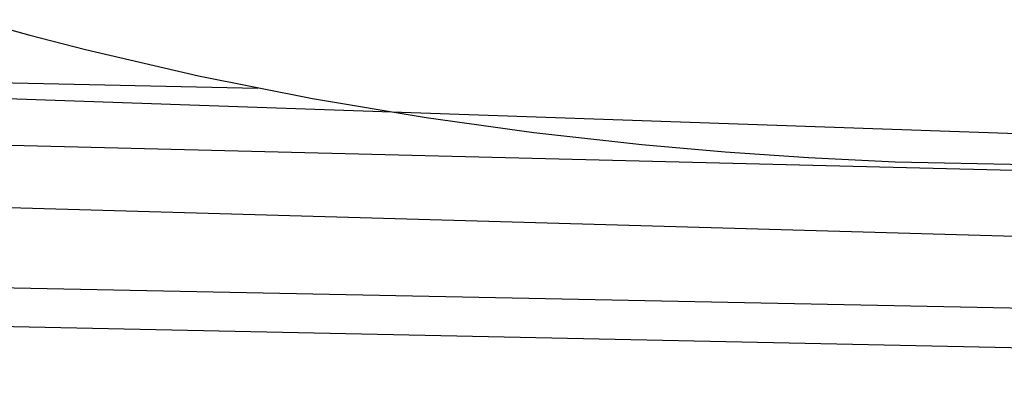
# Model space of a CAD drawing. Header units: millimetres. Extents: x 9001 to 10165, y -167 to 850.
# Tile 7 of 216: x 9558 to 9581.25, y 390.53 to 399.49. Entities that reach past the tile are written whole.
import ezdxf

# ---------------------------------------------------------------- set-up
doc = ezdxf.new("R2010")
doc.units = ezdxf.units.MM
doc.layers.add('1', color=7, linetype='Continuous')

msp = doc.modelspace()

# ---------------------------------------------------------------- linework, layer by layer
at = {"layer": '1', "color": 29, "true_color": 0x4d342b}
for p, q in [((9556.933, 399.489, 59.568), (9558.239, 399.126, 59.564)), ((9558.239, 399.126, 59.564), (9559.557, 398.785, 59.559)), ((9522.665, 398.841, 65.657), (9639.947, 394.78, 65.657)), ((9522.665, 398.749, 59.528), (9563.628, 397.876, 59.542)), ((9559.557, 398.785, 59.559), (9562.224, 398.166, 59.548)), ((9562.224, 398.166, 59.548), (9564.912, 397.633, 59.536)), ((9564.912, 397.633, 59.536), (9567.6, 397.182, 59.525)), ((9522.661, 397.406, 59.449), (9639.944, 394.473, 59.561)), ((9567.6, 397.182, 59.525), (9570.14, 396.829, 59.517)), ((9570.14, 396.829, 59.517), (9572.689, 396.544, 59.511)), ((9572.689, 396.544, 59.511), (9574.656, 396.369, 59.508)), ((9574.656, 396.369, 59.508), (9576.626, 396.235, 59.507)), ((9576.626, 396.235, 59.507), (9578.672, 396.137, 59.507)), ((9578.672, 396.137, 59.507), (9581.956, 396.07, 59.511)), ((9522.657, 396.068, 59.331), (9639.928, 392.698, 59.552)), ((9522.651, 393.87, 65.232), (9639.916, 391.505, 65.612)), ((9522.648, 392.982, 58.993), (9639.907, 390.53, 59.537))]:
    msp.add_line(p, q, dxfattribs=at)

doc.saveas('drawing.dxf')
